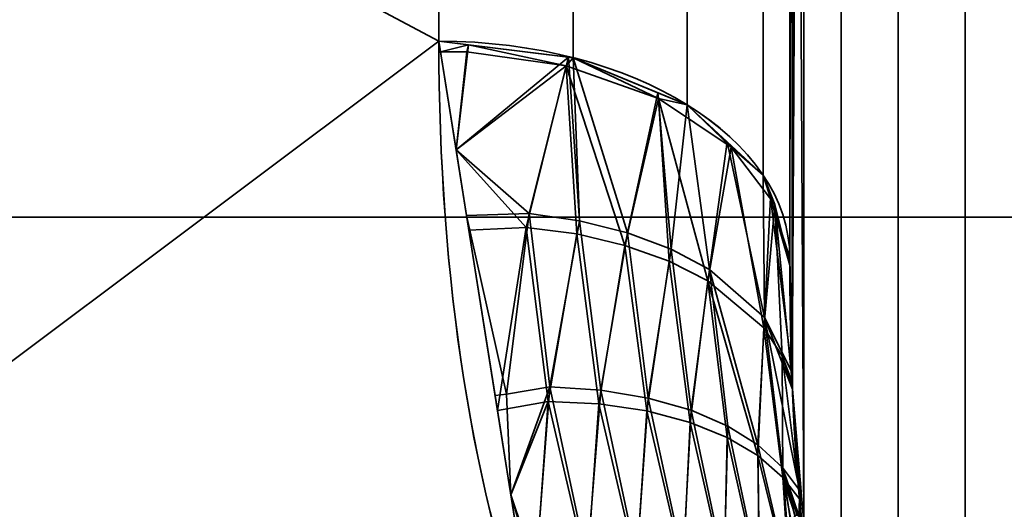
# Model space of a CAD drawing. Header units: millimetres. Extents: x -110 to 110, y -15 to 15.
# Tile 50 of 110: x -27.19 to -24.39, y 7.94 to 9.34. Entities that reach past the tile are written whole.
import ezdxf

# ---------------------------------------------------------------- set-up
doc = ezdxf.new("R2010")
doc.units = ezdxf.units.MM
doc.layers.add('1', color=7, linetype='Continuous', true_color=0xffffff)

msp = doc.modelspace()

# ---------------------------------------------------------------- linework, layer by layer
at = {"layer": '1', "color": 252, "linetype": 'Continuous', "lineweight": 35}
for p, q in [((-24.5, 13.9777, 0.7899), (-24.5, 7.6729, 11.7101)), ((-24.5, 7.6729, -11.7101), (-24.5, 13.9777, -0.7899)), ((-25, 13.8564, 2), (-25, 8.6603, 11)), ((-25, 8.6603, -11), (-25, 13.8564, -2))]:
    msp.add_line(p, q, dxfattribs=at)
at = {"layer": '1', "color": 252, "linetype": 'Continuous', "lineweight": 35, "extrusion": (1, 0, 0)}
for centre, radius, start, end in [((0, 0, -26), 15, 308.21321, 351.78679), ((0, 0, -26), 15, 8.21321, 51.78679), ((0, 0, -25), 14, 308.21321, 351.78679), ((0, 0, -25), 14, 8.21321, 51.78679)]:
    msp.add_arc(centre, radius, start, end, dxfattribs=at)
at = {"layer": '1', "color": 252, "linetype": 'Continuous', "lineweight": 35, "extrusion": (0, 0.785714, 0.61859)}
msp.add_arc((26, -14), 1, 180, 270, dxfattribs=at)
at = {"layer": '1', "color": 252, "linetype": 'Continuous', "lineweight": 35, "extrusion": (-9.46215e-07, -0.785714, 0.61859)}
msp.add_arc((-26, 14, 0), 1, 0, 90, dxfattribs=at)
at = {"layer": '1', "color": 252, "linetype": 'Continuous', "lineweight": 35}
for points in [[(-26, 9.2788, 11.7857), (-26, 8.5978, 12.3219), (-25.904, 7.9803, 12.7131), (-25.7179, 7.5, 12.9904)], [(-25.7179, 7.5, -12.9904), (-25.9044, 7.9812, -12.7126), (-26, 8.5986, -12.3212), (-26, 9.2788, -11.7857)], [(-25, 8.6603, 11), (-25, 8.6, 11.0782), (-24.999, 8.4779, 11.2355), (-24.9935, 8.2872, 11.4766), (-24.9831, 8.0957, 11.7139), (-24.9728, 7.9731, 11.8631), (-24.9667, 7.9126, 11.936)], [(-24.9667, 7.9126, -11.936), (-24.973, 7.9753, -11.8604), (-24.9835, 8.1014, -11.707), (-24.9938, 8.2947, -11.4672), (-24.9991, 8.4838, -11.228), (-25, 8.6024, -11.0752), (-25, 8.6603, -11)]]:
    msp.add_open_spline(points, degree=3, dxfattribs=at)
for points in [[(-24.993, 14.0779, 1.4493), (-24.9599, 7.9047, 11.9286), (-24.9599, 14.2828, 0.8814)], [(-24.9599, 14.2828, -0.8814), (-24.993, 8.294, -11.4673), (-24.9927, 14.0819, -1.439)], [(-24.993, 8.294, -11.4673), (-24.9599, 14.2828, -0.8814), (-24.9599, 7.9048, -11.9286)], [(-24.9599, 14.2828, 0.8814), (-24.9599, 7.9047, 11.9286), (-24.8536, 7.7824, 11.8134), (-24.8536, 14.1219, 0.833)], [(-24.9599, 7.9048, -11.9286), (-24.9599, 14.2828, -0.8814), (-24.8536, 14.1219, -0.833), (-24.8536, 7.7824, -11.8134)], [(-24.8536, 14.1219, 0.833), (-24.8536, 7.7824, 11.8134), (-24.6913, 7.7014, 11.7369), (-24.6913, 14.0152, 0.8011)], [(-24.8536, 7.7824, -11.8134), (-24.8536, 14.1219, -0.833), (-24.6913, 14.0152, -0.8011), (-24.6913, 7.7014, -11.7369)], [(-24.9927, 14.0819, -1.439), (-24.993, 8.294, -11.4673), (-25, 8.6603, -11)], [(-25, 8.6603, -11), (-25, 13.8564, -2), (-24.9927, 14.0819, -1.439)], [(-24.9927, 8.2871, 11.476), (-24.993, 14.0779, 1.4493), (-25, 13.8564, 2)], [(-24.9599, 7.9047, 11.9286), (-24.993, 14.0779, 1.4493), (-24.9927, 8.2871, 11.476)], [(-24.6913, 14.0152, 0.8011), (-24.6913, 7.7014, 11.7369), (-24.5, 7.6729, 11.7101), (-24.5, 13.9777, 0.7899)], [(-24.6913, 7.7014, -11.7369), (-24.6913, 14.0152, -0.8011), (-24.5, 13.9777, -0.7899), (-24.5, 7.6729, -11.7101)], [(-16, 13.9777, 0.7899), (-24.5, 13.9777, 0.7899), (-24.5, 7.6729, 11.7101), (-16, 7.6729, 11.7101)], [(-16, 7.6729, -11.7101), (-24.5, 7.6729, -11.7101), (-24.5, 13.9777, -0.7899), (-16, 13.9777, -0.7899)], [(-25, 13.8564, 2), (-25, 8.6603, 11), (-24.9927, 8.2871, 11.476)], [(-25, 8.6603, -11), (-25, 12.1244, -7), (-25, 13.8564, -2)], [(-25, 13.8564, 2), (-25, 12.1244, 7), (-25, 8.6603, 11)], [(-25.6173, 12.9414, -7.4324), (-25.6173, 9.2318, -11.7259), (-26, 9.2788, -11.7857), (-26, 13.0075, -7.4703)], [(-25.6173, 9.2318, 11.7259), (-25.6173, 12.9074, 7.4914), (-26, 12.9732, 7.5296), (-26, 9.2788, 11.7857)], [(-25.2929, 12.7535, -7.3245), (-25.2929, 9.0977, -11.5556), (-25.6173, 9.2318, -11.7259), (-25.6173, 12.9414, -7.4324)], [(-25.2929, 9.0977, 11.5556), (-25.2929, 12.7199, 7.3826), (-25.6173, 12.9074, 7.4914), (-25.6173, 9.2318, 11.7259)], [(-25.0761, 12.4721, -7.1629), (-25.0761, 8.897, -11.3007), (-25.2929, 9.0977, -11.5556), (-25.2929, 12.7535, -7.3245)], [(-25.0761, 8.897, 11.3007), (-25.0761, 12.4393, 7.2197), (-25.2929, 12.7199, 7.3826), (-25.2929, 9.0977, 11.5556)], [(-25, 12.1403, -6.9723), (-25, 8.6603, -11), (-25.0761, 8.897, -11.3007), (-25.0761, 12.4721, -7.1629)], [(-25, 8.6603, 11), (-25, 12.1084, 7.0276), (-25.0761, 12.4393, 7.2197), (-25.0761, 8.897, 11.3007)], [(-30, 11.4061, -9.7417), (-26, 11.4061, -9.7417), (-26, 9.2788, -11.7857)], [(-26, 9.2788, -11.7857), (-30, 6.2799, -13.6221), (-30, 11.4061, -9.7417)], [(-30, 11.4061, 9.7417), (-30, 6.2799, 13.6221), (-26, 9.2788, 11.7857)], [(-26, 9.2788, 11.7857), (-26, 11.4061, 9.7417), (-30, 11.4061, 9.7417)], [(-15, 9.5), (-28.8, 9.5), (-28.8, 8.7769, -3.6355), (-15, 8.7769, -3.6355)], [(-15, 8.7769, 3.6355), (-28.8, 8.7769, 3.6355), (-28.8, 9.5), (-15, 9.5)], [(-30, 6.2799, -13.6221), (-26, 9.2788, -11.7857), (-25.7179, 7.5, -12.9904)], [(-25.7179, 7.5, 12.9904), (-26, 9.2788, 11.7857), (-30, 6.2799, 13.6221)], [(-25.9509, 8.9691, 11.9955), (-25.9153, 9.2684, 11.7725), (-26, 9.2788, 11.7857)], [(-25.9952, 9.2489, -11.806), (-26, 9.2788, -11.7857), (-25.9153, 9.2684, -11.7725)], [(-25.9153, 9.2684, -11.7725), (-25.9205, 9.2481, -11.8058), (-25.9952, 9.2489, -11.806)], [(-25.6304, 9.2334, 11.7279), (-25.9153, 9.2684, 11.7725), (-25.9509, 8.9691, 11.9955)], [(-25.6372, 9.2088, -11.7541), (-25.9205, 9.2481, -11.8058), (-25.9153, 9.2684, -11.7725)], [(-25.9153, 9.2684, -11.7725), (-25.6173, 9.2318, -11.7259), (-25.6372, 9.2088, -11.7541)], [(-25.9952, 9.2489, -11.806), (-25.9205, 9.2481, -11.8058), (-25.9509, 8.9692, -11.9954)], [(-25.9509, 8.9692, -11.9954), (-25.9205, 9.2481, -11.8058), (-25.6372, 9.2088, -11.7541)], [(-25.7424, 8.7878, 12.1197), (-25.6304, 9.2334, 11.7279), (-25.9509, 8.9691, 11.9955)], [(-25.6304, 9.2334, 11.7279), (-25.7424, 8.7878, 12.1197), (-25.5992, 8.767, 12.0761)], [(-25.3737, 9.1155, -11.6338), (-25.6372, 9.2088, -11.7541), (-25.6173, 9.2318, -11.7259)], [(-25.5992, 8.767, 12.0761), (-25.6173, 9.2318, 11.7259), (-25.6304, 9.2334, 11.7279)], [(-25.6173, 9.2318, 11.7259), (-25.5992, 8.767, 12.0761), (-25.4623, 8.7327, 12.0144)], [(-25.4623, 8.7327, 12.0144), (-25.3757, 9.1319, 11.5991), (-25.6173, 9.2318, 11.7259)], [(-25.6173, 9.2318, -11.7259), (-25.3757, 9.1319, -11.5991), (-25.3737, 9.1155, -11.6338)], [(-25.9509, 8.9692, -11.9954), (-25.6372, 9.2088, -11.7541), (-25.751, 8.7481, -12.1518)], [(-25.6073, 8.7293, -12.109), (-25.751, 8.7481, -12.1518), (-25.6372, 9.2088, -11.7541)], [(-25.6372, 9.2088, -11.7541), (-25.3737, 9.1155, -11.6338), (-25.4696, 8.6968, -12.048)], [(-25.4696, 8.6968, -12.048), (-25.6073, 8.7293, -12.109), (-25.6372, 9.2088, -11.7541)], [(-25.3757, 9.1319, 11.5991), (-25.4623, 8.7327, 12.0144), (-25.3377, 8.6859, 11.9368)], [(-25.3377, 8.6859, 11.9368), (-25.2929, 9.0977, 11.5556), (-25.3757, 9.1319, 11.5991)], [(-25.3737, 9.1155, -11.6338), (-25.3757, 9.1319, -11.5991), (-25.2929, 9.0977, -11.5556)], [(-25.344, 8.6518, -11.971), (-25.4696, 8.6968, -12.048), (-25.3737, 9.1155, -11.6338)], [(-25.3737, 9.1155, -11.6338), (-25.1669, 8.9764, -11.4551), (-25.2339, 8.5956, -11.88)], [(-25.2339, 8.5956, -11.88), (-25.344, 8.6518, -11.971), (-25.3737, 9.1155, -11.6338)], [(-25.1669, 8.9764, -11.4551), (-25.3737, 9.1155, -11.6338), (-25.2929, 9.0977, -11.5556)], [(-25.2929, 9.0977, 11.5556), (-25.3377, 8.6859, 11.9368), (-25.2289, 8.628, 11.8454)], [(-25.2289, 8.628, 11.8454), (-25.1785, 8.9918, 11.4211), (-25.2929, 9.0977, 11.5556)], [(-25.2929, 9.0977, -11.5556), (-25.0761, 8.897, -11.3007), (-25.1669, 8.9764, -11.4551)], [(-25.1785, 8.9918, 11.4211), (-25.2289, 8.628, 11.8454), (-25.072, 8.4909, 11.6396)], [(-25.072, 8.4909, 11.6396), (-25.0761, 8.897, 11.3007), (-25.1785, 8.9918, 11.4211)], [(-25.751, 8.7481, -12.1518), (-25.9145, 8.7397, -12.1508), (-25.9509, 8.9692, -11.9954)], [(-25.9509, 8.9691, 11.9955), (-25.9212, 8.7821, 12.1221), (-25.7424, 8.7878, 12.1197)], [(-25.0742, 8.4612, -11.6746), (-25.2339, 8.5956, -11.88), (-25.1669, 8.9764, -11.4551)], [(-25.1669, 8.9764, -11.4551), (-25.0424, 8.8133, -11.2462), (-25.0742, 8.4612, -11.6746)], [(-25.0424, 8.8133, -11.2462), (-25.1669, 8.9764, -11.4551), (-25.0761, 8.897, -11.3007)], [(-25.072, 8.4909, 11.6396), (-25.0552, 8.832, 11.2181), (-25.0761, 8.897, 11.3007)], [(-25.0761, 8.897, -11.3007), (-25.0552, 8.832, -11.2181), (-25.0424, 8.8133, -11.2462)], [(-25.022, 8.3821, -11.5585), (-25.0742, 8.4612, -11.6746), (-25.0424, 8.8133, -11.2462)], [(-25.0552, 8.832, 11.2181), (-25.072, 8.4909, 11.6396), (-24.9936, 8.3344, 11.4156)], [(-24.9936, 8.3344, 11.4156), (-25, 8.6603, 11), (-25.0552, 8.832, 11.2181)], [(-25.0552, 8.832, -11.2181), (-25, 8.6603, -11), (-24.9996, 8.6404, -11.0253)], [(-24.9996, 8.6404, -11.0253), (-25.0424, 8.8133, -11.2462), (-25.0552, 8.832, -11.2181)], [(-25.0424, 8.8133, -11.2462), (-24.9996, 8.6404, -11.0253), (-24.9932, 8.307, -11.4507)], [(-24.9932, 8.307, -11.4507), (-25.022, 8.3821, -11.5585), (-25.0424, 8.8133, -11.2462)], [(-25.8068, 8.2728, 12.4687), (-25.7424, 8.7878, 12.1197), (-25.9212, 8.7821, 12.1221)], [(-25.9212, 8.7821, 12.1221), (-25.8398, 8.2684, 12.47), (-25.8068, 8.2728, 12.4687)], [(-25.7424, 8.7878, 12.1197), (-25.8068, 8.2728, 12.4687), (-25.6835, 8.2932, 12.4628)], [(-25.6835, 8.2932, 12.4628), (-25.5992, 8.767, 12.0761), (-25.7424, 8.7878, 12.1197)], [(-15, 8.7769, -3.6355), (-28.8, 8.7769, -3.6355), (-28.8, 6.7175, -6.7175), (-15, 6.7175, -6.7175)], [(-15, 6.7175, 6.7175), (-28.8, 6.7175, 6.7175), (-28.8, 8.7769, 3.6355), (-15, 8.7769, 3.6355)], [(-25.5992, 8.767, 12.0761), (-25.6835, 8.2932, 12.4628), (-25.5389, 8.284, 12.4103)], [(-25.5389, 8.284, 12.4103), (-25.4623, 8.7327, 12.0144), (-25.5992, 8.767, 12.0761)], [(-25.9145, 8.7397, -12.1508), (-25.751, 8.7481, -12.1518), (-25.833, 8.2257, -12.4989)], [(-25.6889, 8.252, -12.4938), (-25.833, 8.2257, -12.4989), (-25.751, 8.7481, -12.1518)], [(-25.751, 8.7481, -12.1518), (-25.6073, 8.7293, -12.109), (-25.6889, 8.252, -12.4938)], [(-25.5439, 8.2451, -12.4421), (-25.6889, 8.252, -12.4938), (-25.6073, 8.7293, -12.109)], [(-25.6073, 8.7293, -12.109), (-25.4696, 8.6968, -12.048), (-25.5439, 8.2451, -12.4421)], [(-25.4623, 8.7327, 12.0144), (-25.5389, 8.284, 12.4103), (-25.4035, 8.2615, 12.3402)], [(-25.4035, 8.2615, 12.3402), (-25.3377, 8.6859, 11.9368), (-25.4623, 8.7327, 12.0144)], [(-25.4078, 8.2249, -12.3727), (-25.5439, 8.2451, -12.4421), (-25.4696, 8.6968, -12.048)], [(-25.4696, 8.6968, -12.048), (-25.344, 8.6518, -11.971), (-25.4078, 8.2249, -12.3727)], [(-25.3377, 8.6859, 11.9368), (-25.4035, 8.2615, 12.3402), (-25.281, 8.2266, 12.2547)], [(-25.281, 8.2266, 12.2547), (-25.2289, 8.628, 11.8454), (-25.3377, 8.6859, 11.9368)], [(-25.2842, 8.1922, -12.2878), (-25.4078, 8.2249, -12.3727), (-25.344, 8.6518, -11.971)], [(-25.344, 8.6518, -11.971), (-25.2339, 8.5956, -11.88), (-25.2842, 8.1922, -12.2878)], [(-25.2289, 8.628, 11.8454), (-25.281, 8.2266, 12.2547), (-25.1766, 8.1815, 12.1588)], [(-25.2289, 8.628, 11.8454), (-25.1766, 8.1815, 12.1588), (-25.0908, 8.128, 12.055)], [(-25.0908, 8.128, 12.055), (-25.072, 8.4909, 11.6396), (-25.2289, 8.628, 11.8454)], [(-25.1787, 8.1491, -12.1923), (-25.2842, 8.1922, -12.2878), (-25.2339, 8.5956, -11.88)], [(-25.2339, 8.5956, -11.88), (-25.0742, 8.4612, -11.6746), (-25.0915, 8.0973, -12.0887)], [(-25.0915, 8.0973, -12.0887), (-25.1787, 8.1491, -12.1923), (-25.2339, 8.5956, -11.88)], [(-25.072, 8.4909, 11.6396), (-25.0908, 8.128, 12.055), (-25.0205, 8.0637, 11.9392)], [(-25.072, 8.4909, 11.6396), (-25.0205, 8.0637, 11.9392), (-24.9727, 7.9991, 11.8297)], [(-24.9727, 7.9991, 11.8297), (-24.9927, 8.2871, 11.476), (-25.072, 8.4909, 11.6396)], [(-24.9927, 8.2871, 11.476), (-24.9936, 8.3344, 11.4156), (-25.072, 8.4909, 11.6396)], [(-25.0196, 8.0347, -11.973), (-25.0915, 8.0973, -12.0887), (-25.0742, 8.4612, -11.6746)], [(-25.0742, 8.4612, -11.6746), (-25.022, 8.3821, -11.5585), (-25.0196, 8.0347, -11.973)], [(-25.022, 8.3821, -11.5585), (-24.993, 8.294, -11.4673), (-24.9707, 7.9715, -11.8636)], [(-25.022, 8.3821, -11.5585), (-24.9932, 8.307, -11.4507), (-24.993, 8.294, -11.4673)], [(-24.9707, 7.9715, -11.8636), (-25.0196, 8.0347, -11.973), (-25.022, 8.3821, -11.5585)], [(-25.6835, 8.2932, 12.4628), (-25.8068, 8.2728, 12.4687), (-25.7949, 7.9857, 12.6615)], [(-25.7241, 7.7736, 12.8244), (-25.6835, 8.2932, 12.4628), (-25.7949, 7.9857, 12.6615)], [(-25.6835, 8.2932, 12.4628), (-25.7241, 7.7736, 12.8244), (-25.5774, 7.7951, 12.7825)], [(-25.5774, 7.7951, 12.7825), (-25.5389, 8.284, 12.4103), (-25.6835, 8.2932, 12.4628)], [(-25.5389, 8.284, 12.4103), (-25.5774, 7.7951, 12.7825), (-25.4361, 7.8034, 12.7216)], [(-25.4361, 7.8034, 12.7216), (-25.4035, 8.2615, 12.3402), (-25.5389, 8.284, 12.4103)], [(-24.9599, 7.9048, -11.9286), (-24.9667, 7.9126, -11.936), (-24.993, 8.294, -11.4673)], [(-24.9927, 8.2871, 11.476), (-24.9667, 7.9126, 11.936), (-24.9599, 7.9047, 11.9286)], [(-25.7949, 7.9857, 12.6615), (-25.8068, 8.2728, 12.4687), (-25.8398, 8.2684, 12.47)], [(-25.7949, 7.9857, -12.6614), (-25.833, 8.2257, -12.4989), (-25.6889, 8.252, -12.4938)], [(-25.7949, 7.9857, -12.6614), (-25.6889, 8.252, -12.4938), (-25.7244, 7.7509, -12.8388)], [(-25.5778, 7.7738, -12.7973), (-25.7244, 7.7509, -12.8388), (-25.6889, 8.252, -12.4938)], [(-25.6889, 8.252, -12.4938), (-25.5439, 8.2451, -12.4421), (-25.5778, 7.7738, -12.7973)], [(-25.4035, 8.2615, 12.3402), (-25.4361, 7.8034, 12.7216), (-25.3041, 7.7984, 12.6435)], [(-25.3041, 7.7984, 12.6435), (-25.281, 8.2266, 12.2547), (-25.4035, 8.2615, 12.3402)], [(-25.4364, 7.7836, -12.7369), (-25.5778, 7.7738, -12.7973), (-25.5439, 8.2451, -12.4421)], [(-25.5439, 8.2451, -12.4421), (-25.4078, 8.2249, -12.3727), (-25.4364, 7.7836, -12.7369)], [(-25.3042, 7.78, -12.6591), (-25.4364, 7.7836, -12.7369), (-25.4078, 8.2249, -12.3727)], [(-25.4078, 8.2249, -12.3727), (-25.2842, 8.1922, -12.2878), (-25.3042, 7.78, -12.6591)], [(-25.281, 8.2266, 12.2547), (-25.3041, 7.7984, 12.6435), (-25.1874, 7.7809, 12.553)], [(-25.1874, 7.7809, 12.553), (-25.1766, 8.1815, 12.1588), (-25.281, 8.2266, 12.2547)], [(-25.1871, 7.7639, -12.5688), (-25.3042, 7.78, -12.6591), (-25.2842, 8.1922, -12.2878)], [(-25.2842, 8.1922, -12.2878), (-25.1787, 8.1491, -12.1923), (-25.1871, 7.7639, -12.5688)], [(-25.1766, 8.1815, 12.1588), (-25.1874, 7.7809, 12.553), (-25.0868, 7.7524, 12.4526)], [(-25.0868, 7.7524, 12.4526), (-25.0908, 8.128, 12.055), (-25.1766, 8.1815, 12.1588)], [(-25.086, 7.7366, -12.4686), (-25.1871, 7.7639, -12.5688), (-25.1787, 8.1491, -12.1923)], [(-25.1787, 8.1491, -12.1923), (-25.0915, 8.0973, -12.0887), (-25.086, 7.7366, -12.4686)], [(-25.0908, 8.128, 12.055), (-25.0868, 7.7524, 12.4526), (-25, 7.7371, 12.3038)], [(-25, 7.7371, 12.3038), (-25.0205, 8.0637, 11.9392), (-25.0908, 8.128, 12.055)], [(-25.0915, 8.0973, -12.0887), (-25.0196, 8.0347, -11.973), (-25, 7.7292, -12.3166)], [(-25, 7.7292, -12.3166), (-25.086, 7.7366, -12.4686), (-25.0915, 8.0973, -12.0887)], [(-24.9727, 7.9991, 11.8297), (-25.0205, 8.0637, 11.9392), (-24.9735, 7.9235, 11.9513)], [(-25.0205, 8.0637, 11.9392), (-25, 7.7371, 12.3038), (-25, 7.7988, 12.225)], [(-25, 7.7988, 12.225), (-24.9951, 7.8947, 12.0788), (-25.0205, 8.0637, 11.9392)], [(-24.9951, 7.8947, 12.0788), (-24.9857, 7.9261, 12), (-25.0205, 8.0637, 11.9392)], [(-24.9857, 7.9261, 12), (-24.9792, 7.9283, 11.9698), (-25.0205, 8.0637, 11.9392)], [(-24.9792, 7.9283, 11.9698), (-24.9735, 7.9235, 11.9513), (-25.0205, 8.0637, 11.9392)], [(-25.0196, 8.0347, -11.973), (-24.9941, 7.9006, -12.0674), (-25, 7.8, -12.2233)], [(-25.0196, 8.0347, -11.973), (-24.9778, 7.9276, -11.9646), (-24.9848, 7.927, -11.9951)], [(-24.9848, 7.927, -11.9951), (-24.985, 7.9269, -11.9958), (-25.0196, 8.0347, -11.973)], [(-24.985, 7.9269, -11.9958), (-24.9941, 7.9006, -12.0674), (-25.0196, 8.0347, -11.973)], [(-25.0196, 8.0347, -11.973), (-24.9707, 7.9715, -11.8636), (-24.9708, 7.9198, -11.9446)], [(-24.9708, 7.9198, -11.9446), (-24.9778, 7.9276, -11.9646), (-25.0196, 8.0347, -11.973)], [(-25, 7.8, -12.2233), (-25, 7.7292, -12.3166), (-25.0196, 8.0347, -11.973)], [(-24.9735, 7.9235, 11.9513), (-24.9667, 7.9126, 11.936), (-24.9727, 7.9991, 11.8297)], [(-25.7949, 7.9857, 12.6615), (-25.7578, 7.7518, 12.8198), (-25.7241, 7.7736, 12.8244)], [(-25.7244, 7.7509, -12.8388), (-25.7544, 7.7304, -12.8343), (-25.7949, 7.9857, -12.6614)], [(-24.9707, 7.9715, -11.8636), (-24.9667, 7.9126, -11.936), (-24.9708, 7.9198, -11.9446)]]:
    msp.add_3dface(points, dxfattribs=at)

doc.saveas('drawing.dxf')
